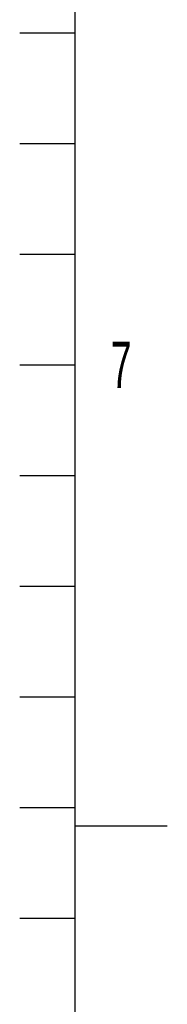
# Model space of a CAD drawing. Header units: millimetres. Extents: x 0 to 4195, y 0 to 2965.
# Tile 17 of 67: x 4140 to 4180, y 1502 to 1769. Entities that reach past the tile are written whole.
import ezdxf

# ---------------------------------------------------------------- set-up
doc = ezdxf.new("R2010")
doc.units = ezdxf.units.MM
doc.header["$LTSCALE"] = 231.275
doc.layers.get('0').update_dxf_attribs({"linetype": 'CONTINUOUS'})
doc.styles.add('TEXTSTYLE_2', font='txt', dxfattribs={"width": 0.6})

msp = doc.modelspace()

# ---------------------------------------------------------------- linework, layer by layer
at = {"color": 7, "linetype": 'Continuous'}
msp.add_line((4154.9999, 50), (4154.9999, 2920), dxfattribs=at)
at = {"color": 2, "linetype": 'Continuous'}
for p, q in [((4140, 1765), (4154.9999, 1765)), ((4140, 1734.9999), (4154.9999, 1734.9999)), ((4140, 1705), (4154.9999, 1705)), ((4140, 1674.9999), (4154.9999, 1674.9999)), ((4140, 1645), (4154.9999, 1645)), ((4140, 1614.9999), (4154.9999, 1614.9999)), ((4140, 1585), (4154.9999, 1585)), ((4140, 1554.9999), (4154.9999, 1554.9999)), ((4154.9999, 1549.9999), (4180, 1549.9999)), ((4140, 1525), (4154.9999, 1525))]:
    msp.add_line(p, q, dxfattribs=at)

# ---------------------------------------------------------------- texts
at = {"color": 2, "linetype": 'Continuous', "insert": (4167.5, 1681.25), "char_height": 12.5, "width": 7.5, "attachment_point": 2, "line_spacing_factor": 0.9, "style": 'TEXTSTYLE_2'}
msp.add_mtext('7', dxfattribs=at)

doc.saveas('drawing.dxf')
